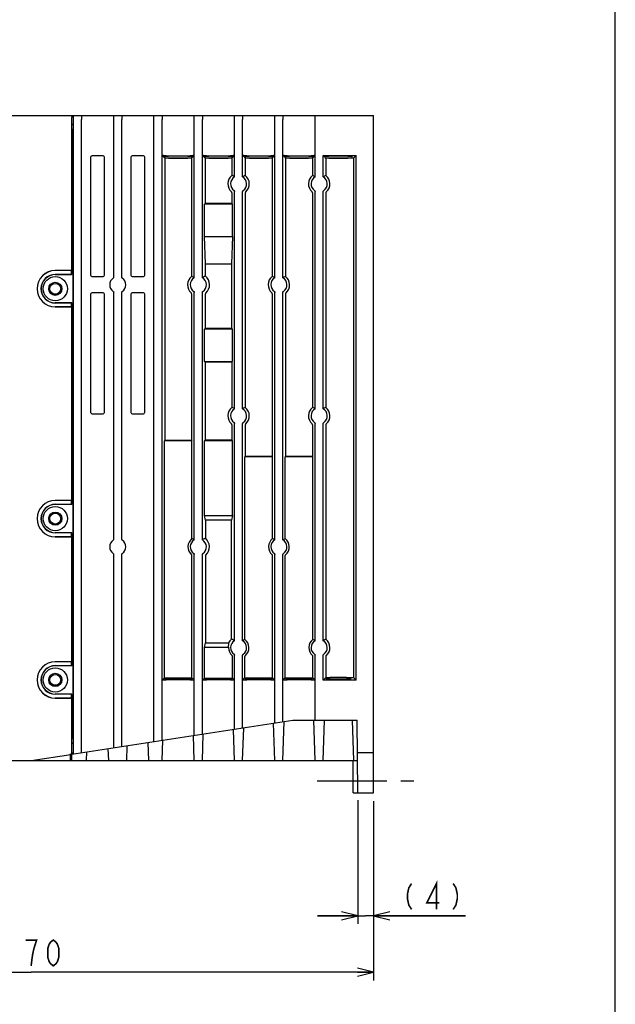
# Model space of a CAD drawing. Extents: x 0 to 840, y 0 to 594.
# Tile 19 of 21: x 692 to 840, y 220 to 464. Entities that reach past the tile are written whole.
import ezdxf

# ---------------------------------------------------------------- set-up
doc = ezdxf.new("R2010")
doc.units = 0
doc.header["$LTSCALE"] = 46.2
doc.linetypes.add('CENTER', pattern=[0.6, 0.375, -0.075, 0.075, -0.075])
doc.linetypes.add('HIDDEN', pattern=[0.2, 0.1, -0.1])
doc.layers.get('0').update_dxf_attribs({"linetype": 'CONTINUOUS'})
for name, color, linetype in [('ALL_AXIS', 7, 'CONTINUOUS'), ('ALL_DIM', 7, 'CONTINUOUS'), ('ALL_FEATURES', 7, 'CONTINUOUS'), ('DEFAULT_2', 8, 'HIDDEN')]:
    doc.layers.add(name, color=color, linetype=linetype)
doc.dimstyles.get("Standard").update_dxf_attribs({"dimtxt": 2.5, "dimasz": 2.5, "dimexe": 1.25, "dimexo": 0.625, "dimtad": 1, "dimcen": 2.5, "dimazin": 3, "dimtfac": 1, "dimtmove": 0, "dimatfit": 3})

# ---------------------------------------------------------------- blocks, each defined once
blk = doc.blocks.new('_OPEN')
at = {"color": 0, "linetype": 'BYBLOCK'}
for p, q in [((0, 0), (-1, 0.25)), ((-1, -0.25), (0, 0)), ((-1, 0), (0, 0))]:
    blk.add_line(p, q, dxfattribs=at)
blk = doc.blocks.new('*D0')
at = {"layer": 'ALL_DIM', "color": 2, "linetype": 'CONTINUOUS'}
for p, q in [((776.07, 270.22), (776.07, 239.5)), ((780, 269.4), (780, 239.5)), ((776.07, 241.5), (766.07, 241.5)), ((766.07, 241.5), (778.03, 241.5)), ((802.85, 241.5), (778.03, 241.5)), ((780, 241.5), (802.85, 241.5))]:
    blk.add_line(p, q, dxfattribs=at)
at = {"layer": 'ALL_DIM', "color": 2, "linetype": 'CONTINUOUS', "xscale": 4, "yscale": 4, "zscale": 4}
blk.add_blockref('_OPEN', (776.07, 241.5), dxfattribs=at)
at = {"layer": 'ALL_DIM', "color": 2, "linetype": 'CONTINUOUS', "xscale": 4, "yscale": 4, "zscale": 4, "rotation": 180}
blk.add_blockref('_OPEN', (780, 241.5), dxfattribs=at)
blk = doc.blocks.new('*D9')
at = {"layer": 'ALL_DIM', "color": 2, "linetype": 'CONTINUOUS'}
for p, q in [((610, 271.13), (610, 225.5)), ((780, 269.94), (780, 225.5)), ((610, 227.5), (695, 227.5)), ((780, 227.5), (695, 227.5))]:
    blk.add_line(p, q, dxfattribs=at)
at = {"layer": 'ALL_DIM', "color": 2, "linetype": 'CONTINUOUS', "xscale": 4, "yscale": 4, "zscale": 4, "rotation": 180}
blk.add_blockref('_OPEN', (610, 227.5), dxfattribs=at)
at = {"layer": 'ALL_DIM', "color": 2, "linetype": 'CONTINUOUS', "xscale": 4, "yscale": 4, "zscale": 4}
blk.add_blockref('_OPEN', (780, 227.5), dxfattribs=at)

msp = doc.modelspace()

# ---------------------------------------------------------------- linework, layer by layer
at = {"color": 7, "linetype": 'CONTINUOUS'}
for p, q in [((840, 0), (840, 594)), ((767.86, 429.692), (767.5, 430.052)), ((775.663, 430.052), (775, 429.389)), ((734.837, 429.389), (728.163, 429.389)), ((744.837, 429.389), (738.163, 429.389)), ((738.163, 429.389), (738.163, 418.115)), ((754.837, 429.389), (748.163, 429.389)), ((764.837, 429.389), (758.163, 429.389)), ((775, 429.389), (768.163, 429.389)), ((775, 429.389), (775, 300.611))]:
    msp.add_line(p, q, dxfattribs=at)
at = {"layer": 'ALL_AXIS', "color": 7, "linetype": 'CONTINUOUS'}
for p, q in [((701, 400.552), (705.048, 400.552)), ((705.1, 400.5), (705.048, 400.552)), ((705.048, 393.448), (701, 393.448)), ((705.1, 393.5), (705.048, 393.448)), ((701, 343.552), (705.048, 343.552)), ((705.1, 343.5), (705.048, 343.552)), ((705.048, 336.448), (701, 336.448)), ((705.1, 336.5), (705.048, 336.448)), ((701, 303.552), (705.048, 303.552)), ((705.1, 303.5), (705.048, 303.552)), ((705.048, 296.448), (701, 296.448)), ((705.1, 296.5), (705.048, 296.448))]:
    msp.add_line(p, q, dxfattribs=at)
at = {"layer": 'ALL_AXIS', "color": 7, "linetype": 'CENTER'}
msp.add_line((766, 275), (790, 275), dxfattribs=at)
at = {"layer": 'ALL_AXIS', "color": 7, "linetype": 'CONTINUOUS'}
for centre in [(701, 397), (701, 340), (701, 300)]:
    msp.add_arc(centre, 3.552, 90, 270, dxfattribs=at)
at = {"layer": 'ALL_DIM', "color": 2, "linetype": 'CONTINUOUS', "const_width": 0.4}
for points in [[(789.431, 249.5), (788.743, 248.433), (788.399, 246.833), (788.399, 245.767), (788.743, 244.167), (789.431, 243.1)], [(795.623, 243.1), (795.623, 249.5), (793.215, 244.7), (796.311, 244.7)], [(799.751, 249.5), (800.439, 248.433), (800.783, 246.833), (800.783, 245.767), (800.439, 244.167), (799.751, 243.1)], [(695, 229.1), (695.344, 231.767), (695.688, 233.367), (696.032, 234.433), (696.376, 235.5), (693.624, 235.5)], [(700.504, 229.1), (699.816, 229.633), (699.472, 230.167), (699.128, 231.233), (699.128, 233.367), (699.472, 234.433), (699.816, 234.967), (700.504, 235.5), (701.192, 234.967), (701.536, 234.433), (701.88, 233.367), (701.88, 231.233), (701.536, 230.167), (701.192, 229.633), (700.504, 229.1)]]:
    msp.add_lwpolyline(points, dxfattribs=at)
at = {"layer": 'ALL_FEATURES', "color": 7, "linetype": 'CONTINUOUS'}
for p, q in [((611, 440), (780, 440)), ((704.933, 440), (704.933, 439.972)), ((705.1, 400.5), (705.1, 439.5)), ((780, 272), (780, 440)), ((705.396, 437.668), (705.1, 437.816)), ((705.5, 281.615), (705.5, 439)), ((707.5, 281.923), (707.5, 439)), ((715.5, 399.897), (715.5, 439)), ((717.5, 399.897), (717.5, 439)), ((725.5, 284.692), (725.5, 439)), ((727.5, 285), (727.5, 439)), ((735.5, 399.732), (735.5, 439)), ((737.5, 399.732), (737.5, 439)), ((745.5, 424.732), (745.5, 439)), ((747.5, 424.732), (747.5, 439)), ((755.5, 399.732), (755.5, 439)), ((757.5, 399.732), (757.5, 439)), ((765.5, 424.732), (765.5, 439)), ((705.43, 285.331), (705.43, 436.669)), ((712.751, 430), (710.249, 430)), ((722.751, 430), (720.249, 430)), ((728.117, 429.437), (727.519, 430.034)), ((728.105, 429.83), (728.117, 429.437)), ((728.518, 430), (734.482, 430)), ((733.897, 429.865), (729.103, 429.865)), ((735.481, 430.034), (734.882, 429.437)), ((734.882, 429.437), (734.895, 429.83)), ((738.117, 429.437), (737.519, 430.034)), ((738.105, 429.83), (738.117, 429.437)), ((738.518, 430), (744.482, 430)), ((743.897, 429.865), (739.103, 429.865)), ((745.481, 430.034), (744.882, 429.437)), ((744.882, 429.437), (744.895, 429.83)), ((748.117, 429.437), (747.519, 430.034)), ((748.105, 429.83), (748.117, 429.437)), ((748.518, 430), (754.482, 430)), ((753.897, 429.865), (749.103, 429.865)), ((755.481, 430.034), (754.882, 429.437)), ((754.882, 429.437), (754.895, 429.83)), ((758.117, 429.437), (757.519, 430.034)), ((758.105, 429.83), (758.117, 429.437)), ((758.518, 430), (764.482, 430)), ((763.897, 429.865), (759.103, 429.865)), ((765.481, 430.034), (764.882, 429.437)), ((764.882, 429.437), (764.895, 429.83)), ((767.5, 430.052), (775.663, 430.052)), ((767.5, 424.732), (767.5, 430.052)), ((767.86, 429.692), (767.855, 429.83)), ((773.647, 429.865), (768.853, 429.865)), ((774.631, 429.437), (774.645, 429.83)), ((775.663, 299.948), (775.663, 430.052)), ((709.75, 429.501), (709.75, 400.499)), ((713.25, 400.499), (713.25, 429.501)), ((719.75, 429.501), (719.75, 400.499)), ((723.25, 400.499), (723.25, 429.501)), ((728.163, 429.389), (728.116, 429.437)), ((728.163, 429.389), (728.163, 359.42)), ((729.119, 429.402), (733.881, 429.402)), ((734.884, 429.437), (734.837, 429.389)), ((734.837, 429.389), (734.837, 400.08)), ((738.163, 429.389), (738.116, 429.437)), ((739.119, 429.402), (743.881, 429.402)), ((744.884, 429.437), (744.837, 429.389)), ((744.837, 429.389), (744.837, 425.08)), ((748.163, 429.389), (748.116, 429.437)), ((748.163, 429.389), (748.163, 425.08)), ((749.119, 429.402), (753.881, 429.402)), ((754.884, 429.437), (754.837, 429.389)), ((754.837, 429.389), (754.837, 400.08)), ((758.163, 429.389), (758.116, 429.437)), ((758.163, 429.389), (758.163, 400.08)), ((759.119, 429.402), (763.881, 429.402)), ((764.884, 429.437), (764.837, 429.389)), ((764.837, 429.389), (764.837, 425.08)), ((768.163, 429.389), (767.86, 429.692)), ((768.163, 429.389), (768.163, 425.08)), ((768.869, 429.402), (773.631, 429.402)), ((744.837, 420.78), (744.837, 418.115)), ((745.5, 367.232), (745.5, 421.103)), ((747.5, 367.232), (747.5, 421.103)), ((748.163, 420.78), (748.163, 367.58)), ((764.837, 420.78), (764.837, 367.58)), ((765.5, 367.232), (765.5, 421.103)), ((767.5, 367.232), (767.5, 421.103)), ((768.163, 420.78), (768.163, 367.58)), ((738.163, 418.115), (738.048, 418)), ((744.952, 418), (738.048, 418)), ((738.048, 410), (738.048, 418)), ((744.837, 418.115), (738.163, 418.115)), ((744.837, 418.115), (744.952, 418)), ((744.952, 410), (744.952, 418)), ((738.048, 410), (744.952, 410)), ((738.286, 403.2), (738.048, 410)), ((744.952, 410), (744.714, 403.2)), ((738.286, 403.2), (744.714, 403.2)), ((738.286, 400.138), (738.286, 403.2)), ((744.714, 403.2), (744.714, 387.237)), ((704.547, 401.517), (701, 401.517)), ((705.048, 401.5), (701, 401.5)), ((705.1, 400.5), (701, 400.5)), ((705.048, 400.552), (705.047, 401.5)), ((710.249, 400), (712.751, 400)), ((720.249, 400), (722.751, 400)), ((712.751, 396), (710.249, 396)), ((715.5, 334.897), (715.5, 396.103)), ((717.5, 334.897), (717.5, 396.103)), ((722.751, 396), (720.249, 396)), ((734.837, 395.78), (734.837, 359.42)), ((735.5, 334.732), (735.5, 396.103)), ((737.5, 334.732), (737.5, 396.103)), ((738.286, 387.237), (738.286, 395.726)), ((754.837, 395.78), (754.837, 355.42)), ((755.5, 334.732), (755.5, 396.103)), ((757.5, 334.732), (757.5, 396.103)), ((758.163, 395.78), (758.163, 355.42)), ((705.1, 393.5), (701, 393.5)), ((705.047, 392.5), (705.048, 393.448)), ((705.1, 343.5), (705.1, 393.5)), ((709.75, 395.501), (709.75, 366.499)), ((713.25, 366.499), (713.25, 395.501)), ((719.75, 395.501), (719.75, 366.499)), ((723.25, 366.499), (723.25, 395.501)), ((701, 392.5), (705.048, 392.5)), ((704.547, 392.483), (701, 392.483)), ((738.286, 387.237), (738.048, 387)), ((744.952, 387), (738.048, 387)), ((738.048, 379), (738.048, 387)), ((738.286, 387.237), (744.714, 387.237)), ((744.952, 387), (744.714, 387.237)), ((744.952, 379), (744.952, 387)), ((738.048, 379), (744.952, 379)), ((738.163, 378.885), (738.048, 379)), ((738.163, 378.885), (744.837, 378.885)), ((738.163, 378.885), (738.163, 359.42)), ((744.837, 378.885), (744.952, 379)), ((744.837, 378.885), (744.837, 367.58)), ((710.249, 366), (712.751, 366)), ((720.249, 366), (722.751, 366)), ((744.837, 363.28), (744.837, 359.42)), ((745.5, 309.732), (745.5, 363.603)), ((747.5, 309.732), (747.5, 363.603)), ((748.163, 363.28), (748.163, 355.42)), ((764.837, 363.28), (764.837, 355.42)), ((765.5, 309.732), (765.5, 363.603)), ((767.5, 309.732), (767.5, 363.603)), ((768.163, 363.28), (768.163, 310.08)), ((728.163, 359.42), (728.069, 359.325)), ((734.931, 359.325), (728.069, 359.325)), ((728.069, 300.517), (728.069, 359.325)), ((728.163, 359.42), (734.837, 359.42)), ((734.837, 359.42), (734.931, 359.325)), ((734.931, 335.034), (734.931, 359.325)), ((738.163, 359.42), (738.013, 359.27)), ((744.987, 359.27), (738.013, 359.27)), ((738.013, 340.8), (738.013, 359.27)), ((744.837, 359.42), (738.163, 359.42)), ((744.837, 359.42), (744.987, 359.27)), ((744.987, 340.8), (744.987, 359.27)), ((748.163, 355.42), (748.069, 355.325)), ((754.931, 355.325), (748.069, 355.325)), ((748.069, 310.034), (748.069, 355.325)), ((754.837, 355.42), (748.163, 355.42)), ((754.837, 355.42), (754.931, 355.325)), ((754.931, 335.034), (754.931, 355.325)), ((758.163, 355.42), (758.069, 355.325)), ((764.931, 355.325), (758.069, 355.325)), ((758.069, 335.034), (758.069, 355.325)), ((764.837, 355.42), (758.163, 355.42)), ((764.837, 355.42), (764.931, 355.325)), ((764.931, 310.034), (764.931, 355.325)), ((704.547, 344.517), (701, 344.517)), ((705.048, 344.5), (701, 344.5)), ((705.048, 343.552), (705.047, 344.5)), ((705.1, 343.5), (701, 343.5)), ((738.013, 340.8), (744.987, 340.8)), ((738.251, 339.601), (738.013, 340.8)), ((744.749, 339.601), (738.251, 339.601)), ((738.251, 339.601), (738.251, 335.122)), ((744.987, 340.8), (744.749, 339.601)), ((744.749, 310.122), (744.749, 339.601)), ((705.1, 336.5), (701, 336.5)), ((701, 335.5), (705.048, 335.5)), ((704.547, 335.483), (701, 335.483)), ((705.047, 335.5), (705.048, 336.448)), ((705.1, 303.5), (705.1, 336.5)), ((715.5, 283.154), (715.5, 331.103)), ((717.5, 283.462), (717.5, 331.103)), ((734.931, 300.517), (734.931, 330.823)), ((735.5, 286.231), (735.5, 331.103)), ((737.5, 286.538), (737.5, 331.103)), ((738.251, 330.741), (738.251, 309.199)), ((754.931, 300.517), (754.931, 330.823)), ((755.5, 289.308), (755.5, 331.103)), ((757.5, 289.615), (757.5, 331.103)), ((758.069, 300.517), (758.069, 330.823)), ((738.013, 308), (738.251, 309.199)), ((743.987, 308), (738.013, 308)), ((738.013, 300.461), (738.013, 308)), ((738.251, 309.199), (744.024, 309.199)), ((744.987, 300.461), (744.987, 305.849)), ((745.5, 287.769), (745.5, 306.103)), ((747.5, 288.077), (747.5, 306.103)), ((748.069, 300.517), (748.069, 305.823)), ((764.931, 300.517), (764.931, 305.823)), ((765.5, 290), (765.5, 306.103)), ((767.5, 299.948), (767.5, 306.103)), ((768.163, 305.78), (768.163, 300.611)), ((704.547, 304.517), (701, 304.517)), ((705.048, 304.5), (701, 304.5)), ((705.1, 303.5), (701, 303.5)), ((705.048, 303.552), (705.047, 304.5)), ((727.519, 299.966), (728.069, 300.517)), ((728.069, 300.517), (734.931, 300.517)), ((728.215, 300.482), (728.205, 300.182)), ((734.795, 300.182), (734.785, 300.482)), ((734.931, 300.517), (735.481, 299.966)), ((737.519, 299.966), (738.013, 300.461)), ((738.013, 300.461), (738.213, 300.461)), ((738.213, 300.426), (738.205, 300.182)), ((739.211, 300.461), (743.789, 300.461)), ((744.787, 300.461), (744.987, 300.461)), ((744.795, 300.182), (744.787, 300.426)), ((744.987, 300.461), (745.481, 299.966)), ((747.519, 299.966), (748.069, 300.517)), ((748.069, 300.517), (754.931, 300.517)), ((748.215, 300.482), (748.205, 300.182)), ((754.795, 300.182), (754.785, 300.482)), ((754.931, 300.517), (755.481, 299.966)), ((757.519, 299.966), (758.069, 300.517)), ((758.069, 300.517), (764.931, 300.517)), ((758.215, 300.482), (758.205, 300.182)), ((764.795, 300.182), (764.785, 300.482)), ((764.931, 300.517), (765.481, 299.966)), ((767.5, 299.948), (768.163, 300.611)), ((768.163, 300.611), (775, 300.611)), ((768.218, 300.551), (768.205, 300.182)), ((773.282, 300.586), (769.218, 300.586)), ((774.282, 300.551), (774.295, 300.182)), ((775, 300.611), (775.663, 299.948)), ((734.482, 300), (728.518, 300)), ((729.203, 300.147), (733.797, 300.147)), ((744.482, 300), (738.518, 300)), ((739.203, 300.147), (743.797, 300.147)), ((754.482, 300), (748.518, 300)), ((749.203, 300.147), (753.797, 300.147)), ((764.482, 300), (758.518, 300)), ((759.203, 300.147), (763.797, 300.147)), ((775.663, 299.948), (767.5, 299.948)), ((769.203, 300.147), (773.297, 300.147)), ((705.1, 296.5), (701, 296.5)), ((701, 295.5), (705.048, 295.5)), ((704.547, 295.483), (701, 295.483)), ((705.047, 295.5), (705.048, 296.448)), ((705.1, 281.983), (705.1, 296.5)), ((705.118, 281.557), (760, 290)), ((747.5, 280), (747.784, 288.121)), ((755.5, 280), (755.177, 289.258)), ((757.5, 280), (757.838, 289.667)), ((760, 290), (775.913, 290)), ((765.5, 280), (765.151, 290)), ((767.5, 280), (767.849, 290)), ((774.651, 290), (775, 280)), ((776.07, 272), (775.913, 290)), ((735.5, 280), (735.284, 286.197)), ((737.5, 280), (737.73, 286.574)), ((745.5, 280), (745.23, 287.728)), ((705.396, 284.315), (705.1, 284.119)), ((718.75, 280), (718.878, 283.674)), ((724.25, 280), (724.094, 284.476)), ((727.5, 280), (727.676, 285.027)), ((695, 280), (704.888, 281.521)), ((704.786, 280), (704.788, 281.506)), ((704.906, 280), (704.906, 281.521)), ((705.116, 280), (705.118, 281.557)), ((708.75, 280), (708.824, 282.127)), ((714.25, 280), (714.147, 282.946)), ((775.983, 282), (780, 282)), ((610, 280), (776, 280)), ((774.905, 272), (774.895, 280)), ((774.905, 272), (780, 272))]:
    msp.add_line(p, q, dxfattribs=at)
for points in [[(704.85, 440), (704.87, 439.998), (704.888, 439.994), (704.905, 439.988), (704.921, 439.979), (704.935, 439.97), (704.949, 439.959), (704.961, 439.948), (704.973, 439.935), (704.984, 439.922), (704.994, 439.909)], [(704.994, 439.909), (705.003, 439.896), (705.011, 439.882), (705.019, 439.868), (705.027, 439.854), (705.033, 439.84), (705.04, 439.826), (705.045, 439.812), (705.051, 439.798), (705.056, 439.784), (705.06, 439.771), (705.064, 439.757), (705.068, 439.743), (705.072, 439.73), (705.075, 439.716), (705.078, 439.703), (705.081, 439.69), (705.084, 439.676), (705.086, 439.663), (705.089, 439.649), (705.091, 439.635), (705.093, 439.621), (705.094, 439.606), (705.096, 439.59), (705.097, 439.573), (705.099, 439.554), (705.1, 439.53), (705.1, 439.5)], [(705.5, 439), (705.499, 439.259), (705.495, 439.5), (705.49, 439.707), (705.483, 439.866), (705.474, 439.966), (705.465, 440)], [(707.519, 439.885), (707.512, 439.764), (707.507, 439.607), (707.503, 439.421), (707.501, 439.216), (707.5, 439)], [(707.519, 439.885), (707.536, 439.95), (707.58, 439.988), (707.652, 440)], [(715.348, 440), (715.42, 439.988), (715.464, 439.95), (715.481, 439.885)], [(715.5, 439), (715.499, 439.216), (715.497, 439.421), (715.493, 439.607), (715.488, 439.764), (715.481, 439.885)], [(717.519, 439.885), (717.512, 439.764), (717.507, 439.607), (717.503, 439.421), (717.501, 439.216), (717.5, 439)], [(717.519, 439.885), (717.536, 439.95), (717.58, 439.988), (717.652, 440)], [(725.348, 440), (725.42, 439.988), (725.464, 439.95), (725.481, 439.885)], [(725.5, 439), (725.499, 439.216), (725.497, 439.421), (725.493, 439.607), (725.488, 439.764), (725.481, 439.885)], [(727.519, 439.885), (727.512, 439.764), (727.507, 439.607), (727.503, 439.421), (727.501, 439.216), (727.5, 439)], [(727.519, 439.885), (727.536, 439.95), (727.58, 439.988), (727.652, 440)], [(735.348, 440), (735.42, 439.988), (735.464, 439.95), (735.481, 439.885)], [(735.5, 439), (735.499, 439.216), (735.497, 439.421), (735.493, 439.607), (735.488, 439.764), (735.481, 439.885)], [(737.519, 439.885), (737.512, 439.764), (737.507, 439.607), (737.503, 439.421), (737.501, 439.216), (737.5, 439)], [(737.519, 439.885), (737.536, 439.95), (737.58, 439.988), (737.652, 440)], [(745.348, 440), (745.42, 439.988), (745.464, 439.95), (745.481, 439.885)], [(745.5, 439), (745.499, 439.216), (745.497, 439.421), (745.493, 439.607), (745.488, 439.764), (745.481, 439.885)], [(747.519, 439.885), (747.512, 439.764), (747.507, 439.607), (747.503, 439.421), (747.501, 439.216), (747.5, 439)], [(747.519, 439.885), (747.536, 439.95), (747.58, 439.988), (747.652, 440)], [(755.348, 440), (755.42, 439.988), (755.464, 439.95), (755.481, 439.885)], [(755.5, 439), (755.499, 439.216), (755.497, 439.421), (755.493, 439.607), (755.488, 439.764), (755.481, 439.885)], [(757.519, 439.885), (757.512, 439.764), (757.507, 439.607), (757.503, 439.421), (757.501, 439.216), (757.5, 439)], [(757.519, 439.885), (757.536, 439.95), (757.58, 439.988), (757.652, 440)], [(765.348, 440), (765.42, 439.988), (765.464, 439.95), (765.481, 439.885)], [(765.5, 439), (765.499, 439.216), (765.497, 439.421), (765.493, 439.607), (765.488, 439.764), (765.481, 439.885)], [(705.396, 437.668), (705.405, 437.631), (705.413, 437.529), (705.42, 437.369), (705.426, 437.163), (705.429, 436.924), (705.43, 436.669)], [(710.249, 430), (710.095, 429.976), (709.956, 429.905), (709.845, 429.794), (709.774, 429.655), (709.75, 429.501)], [(713.25, 429.501), (713.226, 429.655), (713.155, 429.794), (713.044, 429.905), (712.905, 429.976), (712.751, 430)], [(720.249, 430), (720.095, 429.976), (719.956, 429.905), (719.845, 429.794), (719.774, 429.655), (719.75, 429.501)], [(723.25, 429.501), (723.226, 429.655), (723.155, 429.794), (723.044, 429.905), (722.905, 429.976), (722.751, 430)], [(728.518, 430), (728.265, 430.001), (728.028, 430.004), (727.824, 430.01), (727.664, 430.017), (727.56, 430.025), (727.519, 430.034)], [(728.105, 429.83), (728.139, 429.84), (728.239, 429.848), (728.397, 429.855), (728.604, 429.861), (728.845, 429.864), (729.103, 429.865)], [(733.897, 429.865), (734.155, 429.864), (734.396, 429.861), (734.603, 429.855), (734.761, 429.848), (734.861, 429.84), (734.895, 429.83)], [(735.481, 430.034), (735.44, 430.025), (735.336, 430.017), (735.176, 430.01), (734.972, 430.004), (734.735, 430.001), (734.482, 430)], [(738.518, 430), (738.265, 430.001), (738.028, 430.004), (737.824, 430.01), (737.664, 430.017), (737.56, 430.025), (737.519, 430.034)], [(738.105, 429.83), (738.139, 429.84), (738.239, 429.848), (738.397, 429.855), (738.604, 429.861), (738.845, 429.864), (739.103, 429.865)], [(743.897, 429.865), (744.155, 429.864), (744.396, 429.861), (744.603, 429.855), (744.761, 429.848), (744.861, 429.84), (744.895, 429.83)], [(745.481, 430.034), (745.44, 430.025), (745.336, 430.017), (745.176, 430.01), (744.972, 430.004), (744.735, 430.001), (744.482, 430)], [(748.518, 430), (748.265, 430.001), (748.028, 430.004), (747.824, 430.01), (747.664, 430.017), (747.56, 430.025), (747.519, 430.034)], [(748.105, 429.83), (748.139, 429.84), (748.239, 429.848), (748.397, 429.855), (748.604, 429.861), (748.845, 429.864), (749.103, 429.865)], [(753.897, 429.865), (754.155, 429.864), (754.396, 429.861), (754.603, 429.855), (754.761, 429.848), (754.861, 429.84), (754.895, 429.83)], [(755.481, 430.034), (755.44, 430.025), (755.336, 430.017), (755.176, 430.01), (754.972, 430.004), (754.735, 430.001), (754.482, 430)], [(758.518, 430), (758.265, 430.001), (758.028, 430.004), (757.824, 430.01), (757.664, 430.017), (757.56, 430.025), (757.519, 430.034)], [(758.105, 429.83), (758.139, 429.84), (758.239, 429.848), (758.397, 429.855), (758.604, 429.861), (758.845, 429.864), (759.103, 429.865)], [(763.897, 429.865), (764.155, 429.864), (764.396, 429.861), (764.603, 429.855), (764.761, 429.848), (764.861, 429.84), (764.895, 429.83)], [(765.481, 430.034), (765.44, 430.025), (765.336, 430.017), (765.176, 430.01), (764.972, 430.004), (764.735, 430.001), (764.482, 430)], [(767.855, 429.83), (767.889, 429.84), (767.989, 429.848), (768.147, 429.855), (768.354, 429.861), (768.595, 429.864), (768.853, 429.865)], [(773.647, 429.865), (773.905, 429.864), (774.146, 429.861), (774.353, 429.855), (774.511, 429.848), (774.611, 429.84), (774.645, 429.83)], [(729.119, 429.402), (728.866, 429.403), (728.628, 429.406), (728.423, 429.412), (728.264, 429.419), (728.16, 429.427), (728.117, 429.436)], [(734.883, 429.436), (734.84, 429.427), (734.736, 429.419), (734.577, 429.412), (734.372, 429.406), (734.134, 429.403), (733.881, 429.402)], [(739.119, 429.402), (738.866, 429.403), (738.628, 429.406), (738.423, 429.412), (738.264, 429.419), (738.16, 429.427), (738.117, 429.436)], [(744.883, 429.436), (744.84, 429.427), (744.736, 429.419), (744.577, 429.412), (744.372, 429.406), (744.134, 429.403), (743.881, 429.402)], [(749.119, 429.402), (748.866, 429.403), (748.628, 429.406), (748.423, 429.412), (748.264, 429.419), (748.16, 429.427), (748.117, 429.436)], [(754.883, 429.436), (754.84, 429.427), (754.736, 429.419), (754.577, 429.412), (754.372, 429.406), (754.134, 429.403), (753.881, 429.402)], [(759.119, 429.402), (758.866, 429.403), (758.628, 429.406), (758.423, 429.412), (758.264, 429.419), (758.16, 429.427), (758.117, 429.436)], [(764.883, 429.436), (764.84, 429.427), (764.736, 429.419), (764.577, 429.412), (764.372, 429.406), (764.134, 429.403), (763.881, 429.402)], [(768.869, 429.402), (768.666, 429.403), (768.472, 429.405), (768.294, 429.408), (768.14, 429.413)], [(774.631, 429.437), (774.597, 429.428), (774.497, 429.419), (774.338, 429.412), (774.131, 429.406), (773.889, 429.403), (773.631, 429.402)], [(745.5, 424.732), (745.284, 424.852), (745.063, 424.968), (744.837, 425.08)], [(748.163, 425.08), (747.937, 424.968), (747.716, 424.853), (747.5, 424.732)], [(765.5, 424.732), (765.284, 424.852), (765.063, 424.968), (764.837, 425.08)], [(768.163, 425.08), (767.937, 424.968), (767.716, 424.853), (767.5, 424.732)], [(744.837, 420.78), (744.825, 420.864), (744.79, 420.941), (744.735, 421.005)], [(745.37, 421.35), (745.439, 421.283), (745.484, 421.198), (745.5, 421.103)], [(747.5, 421.103), (747.516, 421.198), (747.561, 421.283), (747.63, 421.35)], [(748.265, 421.005), (748.21, 420.941), (748.175, 420.864), (748.163, 420.78)], [(764.837, 420.78), (764.825, 420.864), (764.79, 420.941), (764.735, 421.005)], [(765.37, 421.35), (765.439, 421.283), (765.484, 421.198), (765.5, 421.103)], [(767.5, 421.103), (767.516, 421.198), (767.561, 421.283), (767.63, 421.35)], [(768.265, 421.005), (768.21, 420.941), (768.175, 420.864), (768.163, 420.78)], [(705.051, 401.5), (705.004, 401.507), (704.895, 401.513), (704.735, 401.516), (704.547, 401.517)], [(709.75, 400.499), (709.774, 400.345), (709.845, 400.206), (709.956, 400.095), (710.095, 400.024), (710.249, 400)], [(712.751, 400), (712.905, 400.024), (713.044, 400.095), (713.155, 400.206), (713.226, 400.345), (713.25, 400.499)], [(719.75, 400.499), (719.774, 400.345), (719.845, 400.206), (719.956, 400.095), (720.095, 400.024), (720.249, 400)], [(722.751, 400), (722.905, 400.024), (723.044, 400.095), (723.155, 400.206), (723.226, 400.345), (723.25, 400.499)], [(715.5, 399.897), (715.484, 399.802), (715.439, 399.717), (715.37, 399.65)], [(717.63, 399.65), (717.561, 399.717), (717.516, 399.802), (717.5, 399.897)], [(735.5, 399.732), (735.284, 399.852), (735.063, 399.968), (734.837, 400.08)], [(738.286, 400.138), (738.017, 400.008), (737.755, 399.873), (737.5, 399.732)], [(755.5, 399.732), (755.284, 399.852), (755.063, 399.968), (754.837, 400.08)], [(758.163, 400.08), (757.937, 399.968), (757.716, 399.853), (757.5, 399.732)], [(710.249, 396), (710.095, 395.976), (709.956, 395.905), (709.845, 395.794), (709.774, 395.655), (709.75, 395.501)], [(713.25, 395.501), (713.226, 395.655), (713.155, 395.794), (713.044, 395.905), (712.905, 395.976), (712.751, 396)], [(715.37, 396.35), (715.439, 396.283), (715.484, 396.198), (715.5, 396.103)], [(717.5, 396.103), (717.516, 396.198), (717.561, 396.283), (717.63, 396.35)], [(720.249, 396), (720.095, 395.976), (719.956, 395.905), (719.845, 395.794), (719.774, 395.655), (719.75, 395.501)], [(723.25, 395.501), (723.226, 395.655), (723.155, 395.794), (723.044, 395.905), (722.905, 395.976), (722.751, 396)], [(734.837, 395.78), (734.825, 395.864), (734.79, 395.941), (734.735, 396.005)], [(735.37, 396.35), (735.439, 396.283), (735.484, 396.198), (735.5, 396.103)], [(737.5, 396.103), (737.516, 396.198), (737.561, 396.283), (737.63, 396.35)], [(738.383, 395.947), (738.33, 395.883), (738.297, 395.808), (738.286, 395.726)], [(754.837, 395.78), (754.825, 395.864), (754.79, 395.941), (754.735, 396.005)], [(755.37, 396.35), (755.439, 396.283), (755.484, 396.198), (755.5, 396.103)], [(757.5, 396.103), (757.516, 396.198), (757.561, 396.283), (757.63, 396.35)], [(758.265, 396.005), (758.21, 395.941), (758.175, 395.864), (758.163, 395.78)], [(705.051, 392.5), (705.004, 392.493), (704.895, 392.487), (704.735, 392.484), (704.547, 392.483)], [(709.75, 366.499), (709.774, 366.345), (709.845, 366.206), (709.956, 366.095), (710.095, 366.024), (710.249, 366)], [(712.751, 366), (712.905, 366.024), (713.044, 366.095), (713.155, 366.206), (713.226, 366.345), (713.25, 366.499)], [(719.75, 366.499), (719.774, 366.345), (719.845, 366.206), (719.956, 366.095), (720.095, 366.024), (720.249, 366)], [(722.751, 366), (722.905, 366.024), (723.044, 366.095), (723.155, 366.206), (723.226, 366.345), (723.25, 366.499)], [(745.5, 367.232), (745.284, 367.352), (745.063, 367.468), (744.837, 367.58)], [(748.163, 367.58), (747.937, 367.468), (747.716, 367.353), (747.5, 367.232)], [(765.5, 367.232), (765.284, 367.352), (765.063, 367.468), (764.837, 367.58)], [(768.163, 367.58), (767.937, 367.468), (767.716, 367.353), (767.5, 367.232)], [(745.37, 363.85), (745.439, 363.783), (745.484, 363.698), (745.5, 363.603)], [(747.5, 363.603), (747.516, 363.698), (747.561, 363.783), (747.63, 363.85)], [(765.37, 363.85), (765.439, 363.783), (765.484, 363.698), (765.5, 363.603)], [(767.5, 363.603), (767.516, 363.698), (767.561, 363.783), (767.63, 363.85)], [(744.837, 363.28), (744.825, 363.364), (744.79, 363.441), (744.735, 363.505)], [(748.265, 363.505), (748.21, 363.441), (748.175, 363.364), (748.163, 363.28)], [(764.837, 363.28), (764.825, 363.364), (764.79, 363.441), (764.735, 363.505)], [(768.265, 363.505), (768.21, 363.441), (768.175, 363.364), (768.163, 363.28)], [(705.051, 344.5), (705.004, 344.507), (704.895, 344.513), (704.735, 344.516), (704.547, 344.517)], [(705.051, 335.5), (705.004, 335.493), (704.895, 335.487), (704.735, 335.484), (704.547, 335.483)], [(715.5, 334.897), (715.484, 334.802), (715.439, 334.717), (715.37, 334.65)], [(717.63, 334.65), (717.561, 334.717), (717.516, 334.802), (717.5, 334.897)], [(735.5, 334.732), (735.314, 334.836), (735.125, 334.937), (734.931, 335.034)], [(738.251, 335.122), (737.994, 334.997), (737.744, 334.867), (737.5, 334.732)], [(755.5, 334.732), (755.314, 334.836), (755.125, 334.937), (754.931, 335.034)], [(758.069, 335.034), (757.876, 334.937), (757.686, 334.836), (757.5, 334.732)], [(715.37, 331.35), (715.439, 331.283), (715.484, 331.198), (715.5, 331.103)], [(717.5, 331.103), (717.516, 331.198), (717.561, 331.283), (717.63, 331.35)], [(734.931, 330.823), (734.919, 330.908), (734.883, 330.986), (734.826, 331.051)], [(735.37, 331.35), (735.439, 331.283), (735.484, 331.198), (735.5, 331.103)], [(737.5, 331.103), (737.516, 331.198), (737.561, 331.283), (737.63, 331.35)], [(738.349, 330.963), (738.296, 330.9), (738.262, 330.823), (738.251, 330.741)], [(754.931, 330.823), (754.919, 330.908), (754.883, 330.986), (754.826, 331.051)], [(755.37, 331.35), (755.439, 331.283), (755.484, 331.198), (755.5, 331.103)], [(757.5, 331.103), (757.516, 331.198), (757.561, 331.283), (757.63, 331.35)], [(758.174, 331.051), (758.117, 330.986), (758.081, 330.908), (758.069, 330.823)], [(745.5, 309.732), (745.257, 309.867), (745.006, 309.997), (744.749, 310.122)], [(744.024, 309.199), (743.952, 308.809), (743.938, 308.403), (743.987, 308)], [(748.069, 310.034), (747.876, 309.937), (747.686, 309.836), (747.5, 309.732)], [(765.5, 309.732), (765.314, 309.836), (765.125, 309.937), (764.931, 310.034)], [(768.163, 310.08), (767.937, 309.968), (767.716, 309.853), (767.5, 309.732)], [(744.987, 305.849), (744.974, 305.935), (744.938, 306.013), (744.88, 306.078)], [(745.37, 306.35), (745.439, 306.283), (745.484, 306.198), (745.5, 306.103)], [(747.5, 306.103), (747.516, 306.198), (747.561, 306.283), (747.63, 306.35)], [(748.174, 306.051), (748.117, 305.986), (748.081, 305.908), (748.069, 305.823)], [(764.931, 305.823), (764.919, 305.908), (764.883, 305.986), (764.826, 306.051)], [(765.37, 306.35), (765.439, 306.283), (765.484, 306.198), (765.5, 306.103)], [(767.5, 306.103), (767.516, 306.198), (767.561, 306.283), (767.63, 306.35)], [(768.265, 306.005), (768.21, 305.941), (768.175, 305.864), (768.163, 305.78)], [(705.051, 304.5), (705.004, 304.507), (704.895, 304.513), (704.735, 304.516), (704.547, 304.517)], [(728.215, 300.482), (728.25, 300.491), (728.35, 300.499), (728.509, 300.507), (728.716, 300.512), (728.957, 300.516), (729.216, 300.517)], [(733.784, 300.517), (734.043, 300.516), (734.284, 300.512), (734.491, 300.507), (734.65, 300.499), (734.75, 300.491), (734.785, 300.482)], [(738.213, 300.426), (738.247, 300.435), (738.347, 300.443), (738.505, 300.451), (738.711, 300.456), (738.951, 300.46), (739.209, 300.461)], [(743.791, 300.461), (744.049, 300.46), (744.289, 300.456), (744.495, 300.451), (744.653, 300.443), (744.753, 300.435), (744.787, 300.426)], [(748.215, 300.482), (748.25, 300.491), (748.35, 300.499), (748.509, 300.507), (748.716, 300.512), (748.957, 300.516), (749.216, 300.517)], [(753.784, 300.517), (754.043, 300.516), (754.284, 300.512), (754.491, 300.507), (754.65, 300.499), (754.75, 300.491), (754.785, 300.482)], [(758.215, 300.482), (758.25, 300.491), (758.35, 300.499), (758.509, 300.507), (758.716, 300.512), (758.957, 300.516), (759.216, 300.517)], [(763.784, 300.517), (764.043, 300.516), (764.284, 300.512), (764.491, 300.507), (764.65, 300.499), (764.75, 300.491), (764.785, 300.482)], [(768.218, 300.551), (768.252, 300.56), (768.352, 300.569), (768.511, 300.576), (768.718, 300.581), (768.959, 300.585), (769.218, 300.586)], [(773.282, 300.586), (773.541, 300.585), (773.782, 300.581), (773.989, 300.576), (774.148, 300.569), (774.248, 300.56), (774.282, 300.551)], [(727.519, 299.966), (727.56, 299.975), (727.664, 299.983), (727.824, 299.99), (728.028, 299.996), (728.265, 299.999), (728.518, 300)], [(729.203, 300.147), (728.944, 300.148), (728.704, 300.151), (728.497, 300.157), (728.338, 300.164), (728.239, 300.173), (728.205, 300.182)], [(734.795, 300.182), (734.761, 300.173), (734.662, 300.164), (734.503, 300.157), (734.296, 300.151), (734.056, 300.148), (733.797, 300.147)], [(734.482, 300), (734.735, 299.999), (734.972, 299.996), (735.176, 299.99), (735.336, 299.983), (735.44, 299.975), (735.481, 299.966)], [(737.519, 299.966), (737.56, 299.975), (737.664, 299.983), (737.824, 299.99), (738.028, 299.996), (738.265, 299.999), (738.518, 300)], [(739.203, 300.147), (738.944, 300.148), (738.704, 300.151), (738.497, 300.157), (738.338, 300.164), (738.239, 300.173), (738.205, 300.182)], [(744.795, 300.182), (744.761, 300.173), (744.662, 300.164), (744.503, 300.157), (744.296, 300.151), (744.056, 300.148), (743.797, 300.147)], [(744.482, 300), (744.735, 299.999), (744.972, 299.996), (745.176, 299.99), (745.336, 299.983), (745.44, 299.975), (745.481, 299.966)], [(747.519, 299.966), (747.56, 299.975), (747.664, 299.983), (747.824, 299.99), (748.028, 299.996), (748.265, 299.999), (748.518, 300)], [(749.203, 300.147), (748.944, 300.148), (748.704, 300.151), (748.497, 300.157), (748.338, 300.164), (748.239, 300.173), (748.205, 300.182)], [(754.795, 300.182), (754.761, 300.173), (754.662, 300.164), (754.503, 300.157), (754.296, 300.151), (754.056, 300.148), (753.797, 300.147)], [(754.482, 300), (754.735, 299.999), (754.972, 299.996), (755.176, 299.99), (755.336, 299.983), (755.44, 299.975), (755.481, 299.966)], [(757.519, 299.966), (757.56, 299.975), (757.664, 299.983), (757.824, 299.99), (758.028, 299.996), (758.265, 299.999), (758.518, 300)], [(759.203, 300.147), (758.944, 300.148), (758.704, 300.151), (758.497, 300.157), (758.338, 300.164), (758.239, 300.173), (758.205, 300.182)], [(764.795, 300.182), (764.761, 300.173), (764.662, 300.164), (764.503, 300.157), (764.296, 300.151), (764.056, 300.148), (763.797, 300.147)], [(764.482, 300), (764.735, 299.999), (764.972, 299.996), (765.176, 299.99), (765.336, 299.983), (765.44, 299.975), (765.481, 299.966)], [(769.203, 300.147), (768.944, 300.148), (768.704, 300.151), (768.497, 300.157), (768.338, 300.164), (768.239, 300.173), (768.205, 300.182)], [(774.295, 300.182), (774.261, 300.173), (774.162, 300.164), (774.003, 300.157), (773.796, 300.151), (773.556, 300.148), (773.297, 300.147)], [(705.051, 295.5), (705.004, 295.493), (704.895, 295.487), (704.735, 295.484), (704.547, 295.483)], [(705.43, 285.331), (705.429, 285.071), (705.426, 284.828), (705.42, 284.618), (705.413, 284.457), (705.405, 284.354), (705.396, 284.315)], [(705.064, 281.977), (705.01, 281.75), (704.857, 281.572), (704.641, 281.483)], [(704.949, 281.547), (704.935, 281.538), (704.921, 281.531), (704.905, 281.525), (704.888, 281.521)], [(705.019, 281.627), (705.011, 281.614), (705.003, 281.602), (704.993, 281.59), (704.984, 281.578), (704.973, 281.567), (704.961, 281.556), (704.949, 281.547)], [(705.1, 281.983), (705.1, 281.953), (705.099, 281.929), (705.097, 281.91), (705.096, 281.893), (705.094, 281.878), (705.093, 281.863), (705.091, 281.849), (705.089, 281.836), (705.086, 281.822), (705.084, 281.809), (705.081, 281.796), (705.078, 281.783), (705.075, 281.77), (705.072, 281.757), (705.068, 281.744), (705.064, 281.731), (705.06, 281.718), (705.056, 281.705), (705.051, 281.692), (705.045, 281.679), (705.039, 281.666), (705.033, 281.653), (705.026, 281.64), (705.019, 281.627)]]:
    msp.add_lwpolyline(points, dxfattribs=at)
for centre, radius in [((701, 397), 3), ((701, 397), 1.637), ((701, 397), 1.337), ((701, 340), 3), ((701, 340), 1.637), ((701, 340), 1.337), ((701, 300), 3), ((701, 300), 1.637), ((701, 300), 1.337)]:
    msp.add_circle(centre, radius, dxfattribs=at)
for centre, radius, start, end in [((746.5, 423), 2.663, 128.64942, 228.50614), ((746.5, 423), 2.663, 311.49387, 51.35058), ((766.5, 423), 2.663, 128.64942, 228.50614), ((766.5, 423), 2.663, 311.49387, 51.35058), ((746.5, 423), 2, 120, 235.58501), ((746.5, 423), 2, 304.41501, 60), ((766.5, 423), 2, 120, 235.58501), ((766.5, 423), 2, 304.41501, 60), ((701, 397), 4.517, 90, 270), ((701, 397), 4.5, 90, 270), ((701, 397), 3.5, 90, 270), ((716.5, 398), 2, 124.41499, 235.58501), ((716.5, 398), 2, 304.41499, 55.58501), ((736.5, 398), 2.663, 128.64942, 228.50614), ((736.5, 398), 2, 120, 235.58499), ((736.5, 398), 2, 304.41499, 60), ((736.5, 398), 2.786, 312.52464, 50.13163), ((756.5, 398), 2.663, 128.64942, 228.50614), ((756.5, 398), 2, 120, 235.58499), ((756.5, 398), 2, 304.415, 60), ((756.5, 398), 2.663, 311.49387, 51.35058), ((746.5, 365.5), 2.663, 128.64942, 228.50614), ((746.5, 365.5), 2, 120, 235.58501), ((746.5, 365.5), 2, 304.41501, 60), ((746.5, 365.5), 2.663, 311.49387, 51.35058), ((766.5, 365.5), 2.663, 128.64942, 228.50614), ((766.5, 365.5), 2, 120, 235.58501), ((766.5, 365.5), 2, 304.41501, 60), ((766.5, 365.5), 2.663, 311.49387, 51.35058), ((701, 340), 4.517, 90, 270), ((701, 340), 4.5, 90, 270), ((701, 340), 3.5, 90, 270), ((716.5, 333), 2, 124.41499, 235.58501), ((716.5, 333), 2, 304.41499, 55.58501), ((736.5, 333), 2.569, 127.64557, 229.34901), ((736.5, 333), 2, 120, 235.58501), ((736.5, 333), 2, 304.41501, 60), ((736.5, 333), 2.751, 312.23689, 50.47098), ((756.5, 333), 2.569, 127.64557, 229.34901), ((756.5, 333), 2, 120, 235.58501), ((756.5, 333), 2, 304.415, 60), ((756.5, 333), 2.569, 310.651, 52.35443), ((746.5, 308), 2.751, 129.52902, 154.15855), ((746.5, 308), 2.513, 180, 229.86979), ((746.5, 308), 2, 120, 235.58501), ((746.5, 308), 2, 304.41499, 60), ((746.5, 308), 2.569, 310.65099, 52.35443), ((766.5, 308), 2.569, 127.64557, 229.34901), ((766.5, 308), 2, 120, 235.58501), ((766.5, 308), 2, 304.41499, 60), ((766.5, 308), 2.663, 311.49386, 51.35058), ((701, 300), 4.517, 90, 270), ((701, 300), 4.5, 90, 270), ((701, 300), 3.5, 90, 270)]:
    msp.add_arc(centre, radius, start, end, dxfattribs=at)
at = {"layer": 'DEFAULT_2', "color": 8, "linetype": 'HIDDEN'}
for centre in [(701, 397), (701, 340), (701, 300)]:
    msp.add_circle(centre, 1.5, dxfattribs=at)

# ---------------------------------------------------------------- dimensions: what is measured, and where the dimension line sits
at = {"layer": 'ALL_DIM', "color": 2, "linetype": 'CONTINUOUS'}
for base, p1, p2, picture, middle in [((610, 227.5), (780, 270.942), (610, 272.132), '*D9', (686.744, 227.5)), ((776.07, 241.5), (780, 270.403), (776.07, 271.219), '*D0', (786.335, 241.5))]:
    dim = msp.add_linear_dim(base=base, p1=p1, p2=p2, angle=180, dimstyle='Standard', dxfattribs=at)
    dim.commit()
    dim.dimension.update_dxf_attribs({"geometry": picture, "text_midpoint": middle, "dimtype": 128})

doc.saveas('drawing.dxf')
